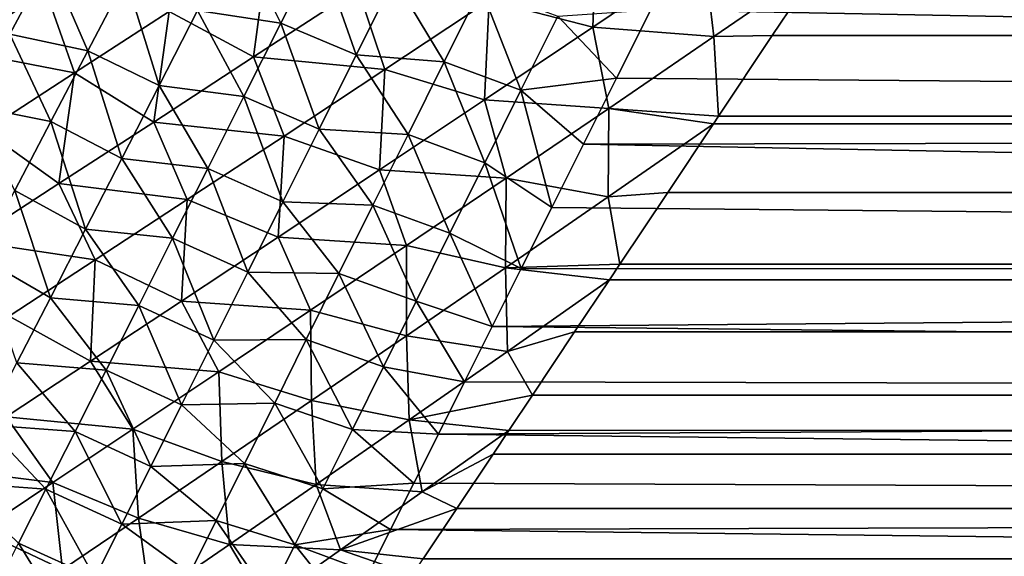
# Model space of a CAD drawing. Extents: x -551 to 551, y -297 to 194.
# Tile 20 of 163: x -497.782 to -496.487, y -194.123 to -193.417. Entities that reach past the tile are written whole.
import ezdxf

# ---------------------------------------------------------------- set-up
doc = ezdxf.new("R2010")
doc.units = 0
doc.header["$LTSCALE"] = 70.117983
for name, color, linetype in [('102', 7, 'CONTINUOUS'), ('103', 7, 'CONTINUOUS'), ('13', 7, 'CONTINUOUS'), ('23', 7, 'CONTINUOUS')]:
    doc.layers.add(name, color=color, linetype=linetype)

msp = doc.modelspace()

# ---------------------------------------------------------------- linework, layer by layer
at = {"layer": '102', "color": 7, "linetype": 'CONTINUOUS'}
for points in [[(-488.5, -193.3678, 0.1981), (-488.5, -193.5641, 0.3066), (-496.952, -193.404, 0.216), (-488.5, -193.3678, 0.1981)], [(-496.952, -193.404, 0.216), (-488.5, -193.5641, 0.3066), (-496.997, -193.4939, 0.2645), (-496.952, -193.404, 0.216)], [(-496.997, -193.4939, 0.2645), (-488.5, -193.5641, 0.3066), (-497.0404, -193.5808, 0.3172), (-496.997, -193.4939, 0.2645)], [(-488.5, -193.5641, 0.3066), (-488.5, -193.747, 0.4363), (-497.0404, -193.5808, 0.3172), (-488.5, -193.5641, 0.3066)], [(-497.0404, -193.5808, 0.3172), (-488.5, -193.747, 0.4363), (-497.0822, -193.6643, 0.3739), (-497.0404, -193.5808, 0.3172)], [(-497.0822, -193.6643, 0.3739), (-488.5, -193.747, 0.4363), (-497.1222, -193.7444, 0.4343), (-497.0822, -193.6643, 0.3739)], [(-497.1222, -193.7444, 0.4343), (-488.5, -193.747, 0.4363), (-497.1604, -193.8209, 0.4982), (-497.1222, -193.7444, 0.4343)], [(-488.5, -193.747, 0.4363), (-488.5, -193.9142, 0.5858), (-497.1604, -193.8209, 0.4982), (-488.5, -193.747, 0.4363)], [(-497.1604, -193.8209, 0.4982), (-488.5, -193.9142, 0.5858), (-497.1968, -193.8936, 0.5654), (-497.1604, -193.8209, 0.4982)], [(-497.1968, -193.8936, 0.5654), (-488.5, -193.9142, 0.5858), (-497.2312, -193.9624, 0.6357), (-497.1968, -193.8936, 0.5654)], [(-488.5, -193.9142, 0.5858), (-488.5, -194.0637, 0.753), (-497.2312, -193.9624, 0.6357), (-488.5, -193.9142, 0.5858)], [(-497.2312, -193.9624, 0.6357), (-488.5, -194.0637, 0.753), (-497.2636, -194.0273, 0.7087), (-497.2312, -193.9624, 0.6357)], [(-497.2636, -194.0273, 0.7087), (-488.5, -194.0637, 0.753), (-497.294, -194.0881, 0.7843), (-497.2636, -194.0273, 0.7087)], [(-488.5, -194.0637, 0.753), (-488.5, -194.1934, 0.9359), (-497.294, -194.0881, 0.7843), (-488.5, -194.0637, 0.753)], [(-497.294, -194.0881, 0.7843), (-488.5, -194.1934, 0.9359), (-497.3224, -194.1448, 0.8622), (-497.294, -194.0881, 0.7843)]]:
    msp.add_3dface(points, dxfattribs=at)
at = {"layer": '103', "color": 7, "linetype": 'CONTINUOUS'}
for points in [[(-497.7432, -193.3397, 0.4559), (-497.7946, -193.4362, 0.5165), (-497.8312, -193.3013, 0.5168), (-497.7432, -193.3397, 0.4559)], [(-497.4967, -193.3047, 0.3045), (-497.4382, -193.4218, 0.3157), (-497.5481, -193.405, 0.3576), (-497.4967, -193.3047, 0.3045)], [(-497.3885, -193.3234, 0.2644), (-497.4382, -193.4218, 0.3157), (-497.4967, -193.3047, 0.3045), (-497.3885, -193.3234, 0.2644)], [(-497.3885, -193.3234, 0.2644), (-497.3393, -193.4634, 0.2989), (-497.4382, -193.4218, 0.3157), (-497.3885, -193.3234, 0.2644)], [(-497.2893, -193.3633, 0.2454), (-497.3393, -193.4634, 0.2989), (-497.3885, -193.3234, 0.2644), (-497.2893, -193.3633, 0.2454)], [(-497.7432, -193.3397, 0.4559), (-497.692, -193.4579, 0.4539), (-497.7946, -193.4362, 0.5165), (-497.7432, -193.3397, 0.4559)], [(-497.6423, -193.3624, 0.3959), (-497.692, -193.4579, 0.4539), (-497.7432, -193.3397, 0.4559), (-497.6423, -193.3624, 0.3959)], [(-497.6423, -193.3624, 0.3959), (-497.5985, -193.5035, 0.4179), (-497.692, -193.4579, 0.4539), (-497.6423, -193.3624, 0.3959)], [(-497.5481, -193.405, 0.3576), (-497.5985, -193.5035, 0.4179), (-497.6423, -193.3624, 0.3959), (-497.5481, -193.405, 0.3576)], [(-497.2893, -193.3633, 0.2454), (-497.2237, -193.4727, 0.2753), (-497.3393, -193.4634, 0.2989), (-497.2893, -193.3633, 0.2454)], [(-497.1752, -193.3752, 0.2237), (-497.2237, -193.4727, 0.2753), (-497.2893, -193.3633, 0.2454), (-497.1752, -193.3752, 0.2237)], [(-497.1752, -193.3752, 0.2237), (-497.1227, -193.51, 0.2796), (-497.2237, -193.4727, 0.2753), (-497.1752, -193.3752, 0.2237)], [(-497.0742, -193.4123, 0.2257), (-497.1227, -193.51, 0.2796), (-497.1752, -193.3752, 0.2237), (-497.0742, -193.4123, 0.2257)], [(-497.5481, -193.405, 0.3576), (-497.4869, -193.5184, 0.3734), (-497.5985, -193.5035, 0.4179), (-497.5481, -193.405, 0.3576)], [(-497.4382, -193.4218, 0.3157), (-497.4869, -193.5184, 0.3734), (-497.5481, -193.405, 0.3576), (-497.4382, -193.4218, 0.3157)], [(-497.0742, -193.4123, 0.2257), (-496.997, -193.4939, 0.2645), (-497.1227, -193.51, 0.2796), (-497.0742, -193.4123, 0.2257)], [(-496.952, -193.404, 0.216), (-496.997, -193.4939, 0.2645), (-497.0742, -193.4123, 0.2257), (-496.952, -193.404, 0.216)], [(-497.4382, -193.4218, 0.3157), (-497.3881, -193.5614, 0.3589), (-497.4869, -193.5184, 0.3734), (-497.4382, -193.4218, 0.3157)], [(-497.3393, -193.4634, 0.2989), (-497.3881, -193.5614, 0.3589), (-497.4382, -193.4218, 0.3157), (-497.3393, -193.4634, 0.2989)], [(-497.7946, -193.4362, 0.5165), (-497.7407, -193.5513, 0.519), (-497.8447, -193.5303, 0.585), (-497.7946, -193.4362, 0.5165)], [(-497.692, -193.4579, 0.4539), (-497.7407, -193.5513, 0.519), (-497.7946, -193.4362, 0.5165), (-497.692, -193.4579, 0.4539)], [(-497.692, -193.4579, 0.4539), (-497.6476, -193.5997, 0.4855), (-497.7407, -193.5513, 0.519), (-497.692, -193.4579, 0.4539)], [(-497.5985, -193.5035, 0.4179), (-497.6476, -193.5997, 0.4855), (-497.692, -193.4579, 0.4539), (-497.5985, -193.5035, 0.4179)], [(-497.3393, -193.4634, 0.2989), (-497.271, -193.568, 0.333), (-497.3881, -193.5614, 0.3589), (-497.3393, -193.4634, 0.2989)], [(-497.2237, -193.4727, 0.2753), (-497.271, -193.568, 0.333), (-497.3393, -193.4634, 0.2989), (-497.2237, -193.4727, 0.2753)], [(-497.2237, -193.4727, 0.2753), (-497.1701, -193.6054, 0.3393), (-497.271, -193.568, 0.333), (-497.2237, -193.4727, 0.2753)], [(-497.1227, -193.51, 0.2796), (-497.1701, -193.6054, 0.3393), (-497.2237, -193.4727, 0.2753), (-497.1227, -193.51, 0.2796)], [(-497.5985, -193.5035, 0.4179), (-497.5344, -193.6128, 0.4379), (-497.6476, -193.5997, 0.4855), (-497.5985, -193.5035, 0.4179)], [(-497.4869, -193.5184, 0.3734), (-497.5344, -193.6128, 0.4379), (-497.5985, -193.5035, 0.4179), (-497.4869, -193.5184, 0.3734)], [(-496.997, -193.4939, 0.2645), (-497.0404, -193.5808, 0.3172), (-497.1227, -193.51, 0.2796), (-496.997, -193.4939, 0.2645)], [(-497.1227, -193.51, 0.2796), (-497.0822, -193.6643, 0.3739), (-497.1701, -193.6054, 0.3393), (-497.1227, -193.51, 0.2796)], [(-497.0404, -193.5808, 0.3172), (-497.0822, -193.6643, 0.3739), (-497.1227, -193.51, 0.2796), (-497.0404, -193.5808, 0.3172)], [(-497.7407, -193.5513, 0.519), (-497.7879, -193.6421, 0.5915), (-497.8447, -193.5303, 0.585), (-497.7407, -193.5513, 0.519)], [(-497.4869, -193.5184, 0.3734), (-497.4357, -193.6569, 0.4256), (-497.5344, -193.6128, 0.4379), (-497.4869, -193.5184, 0.3734)], [(-497.3881, -193.5614, 0.3589), (-497.4357, -193.6569, 0.4256), (-497.4869, -193.5184, 0.3734), (-497.3881, -193.5614, 0.3589)], [(-497.7407, -193.5513, 0.519), (-497.6953, -193.693, 0.5605), (-497.7879, -193.6421, 0.5915), (-497.7407, -193.5513, 0.519)], [(-497.6476, -193.5997, 0.4855), (-497.6953, -193.693, 0.5605), (-497.7407, -193.5513, 0.519), (-497.6476, -193.5997, 0.4855)], [(-497.3881, -193.5614, 0.3589), (-497.3172, -193.661, 0.3966), (-497.4357, -193.6569, 0.4256), (-497.3881, -193.5614, 0.3589)], [(-497.271, -193.568, 0.333), (-497.3172, -193.661, 0.3966), (-497.3881, -193.5614, 0.3589), (-497.271, -193.568, 0.333)], [(-497.271, -193.568, 0.333), (-497.2161, -193.6981, 0.4049), (-497.3172, -193.661, 0.3966), (-497.271, -193.568, 0.333)], [(-497.1701, -193.6054, 0.3393), (-497.2161, -193.6981, 0.4049), (-497.271, -193.568, 0.333), (-497.1701, -193.6054, 0.3393)], [(-497.6476, -193.5997, 0.4855), (-497.5806, -193.7045, 0.509), (-497.6953, -193.693, 0.5605), (-497.6476, -193.5997, 0.4855)], [(-497.5344, -193.6128, 0.4379), (-497.5806, -193.7045, 0.509), (-497.6476, -193.5997, 0.4855), (-497.5344, -193.6128, 0.4379)], [(-497.1701, -193.6054, 0.3393), (-497.1222, -193.7444, 0.4343), (-497.2161, -193.6981, 0.4049), (-497.1701, -193.6054, 0.3393)], [(-497.0822, -193.6643, 0.3739), (-497.1222, -193.7444, 0.4343), (-497.1701, -193.6054, 0.3393), (-497.0822, -193.6643, 0.3739)], [(-497.5344, -193.6128, 0.4379), (-497.4819, -193.7494, 0.4989), (-497.5806, -193.7045, 0.509), (-497.5344, -193.6128, 0.4379)], [(-497.4357, -193.6569, 0.4256), (-497.4819, -193.7494, 0.4989), (-497.5344, -193.6128, 0.4379), (-497.4357, -193.6569, 0.4256)], [(-497.7879, -193.6421, 0.5915), (-497.7413, -193.783, 0.643), (-497.8335, -193.7297, 0.6715), (-497.7879, -193.6421, 0.5915)], [(-497.6953, -193.693, 0.5605), (-497.7413, -193.783, 0.643), (-497.7879, -193.6421, 0.5915), (-497.6953, -193.693, 0.5605)], [(-497.4357, -193.6569, 0.4256), (-497.3619, -193.7511, 0.4663), (-497.4819, -193.7494, 0.4989), (-497.4357, -193.6569, 0.4256)], [(-497.3172, -193.661, 0.3966), (-497.3619, -193.7511, 0.4663), (-497.4357, -193.6569, 0.4256), (-497.3172, -193.661, 0.3966)], [(-497.3172, -193.661, 0.3966), (-497.2606, -193.7877, 0.4765), (-497.3619, -193.7511, 0.4663), (-497.3172, -193.661, 0.3966)], [(-497.2161, -193.6981, 0.4049), (-497.2606, -193.7877, 0.4765), (-497.3172, -193.661, 0.3966), (-497.2161, -193.6981, 0.4049)], [(-497.6953, -193.693, 0.5605), (-497.6252, -193.7931, 0.5869), (-497.7413, -193.783, 0.643), (-497.6953, -193.693, 0.5605)], [(-497.5806, -193.7045, 0.509), (-497.6252, -193.7931, 0.5869), (-497.6953, -193.693, 0.5605), (-497.5806, -193.7045, 0.509)], [(-497.2161, -193.6981, 0.4049), (-497.1604, -193.8209, 0.4982), (-497.2606, -193.7877, 0.4765), (-497.2161, -193.6981, 0.4049)], [(-497.1222, -193.7444, 0.4343), (-497.1604, -193.8209, 0.4982), (-497.2161, -193.6981, 0.4049), (-497.1222, -193.7444, 0.4343)], [(-497.5806, -193.7045, 0.509), (-497.5263, -193.8387, 0.5789), (-497.6252, -193.7931, 0.5869), (-497.5806, -193.7045, 0.509)], [(-497.4819, -193.7494, 0.4989), (-497.5263, -193.8387, 0.5789), (-497.5806, -193.7045, 0.509), (-497.4819, -193.7494, 0.4989)], [(-497.7413, -193.783, 0.643), (-497.7853, -193.8689, 0.7332), (-497.8335, -193.7297, 0.6715), (-497.7413, -193.783, 0.643)], [(-497.4819, -193.7494, 0.4989), (-497.405, -193.8381, 0.542), (-497.5263, -193.8387, 0.5789), (-497.4819, -193.7494, 0.4989)], [(-497.3619, -193.7511, 0.4663), (-497.405, -193.8381, 0.542), (-497.4819, -193.7494, 0.4989), (-497.3619, -193.7511, 0.4663)], [(-497.3619, -193.7511, 0.4663), (-497.3034, -193.8739, 0.5538), (-497.405, -193.8381, 0.542), (-497.3619, -193.7511, 0.4663)], [(-497.2606, -193.7877, 0.4765), (-497.3034, -193.8739, 0.5538), (-497.3619, -193.7511, 0.4663), (-497.2606, -193.7877, 0.4765)], [(-497.7413, -193.783, 0.643), (-497.668, -193.8782, 0.6717), (-497.7853, -193.8689, 0.7332), (-497.7413, -193.783, 0.643)], [(-497.6252, -193.7931, 0.5869), (-497.668, -193.8782, 0.6717), (-497.7413, -193.783, 0.643), (-497.6252, -193.7931, 0.5869)], [(-497.2606, -193.7877, 0.4765), (-497.1968, -193.8936, 0.5654), (-497.3034, -193.8739, 0.5538), (-497.2606, -193.7877, 0.4765)], [(-497.1604, -193.8209, 0.4982), (-497.1968, -193.8936, 0.5654), (-497.2606, -193.7877, 0.4765), (-497.1604, -193.8209, 0.4982)], [(-497.6252, -193.7931, 0.5869), (-497.5689, -193.9241, 0.6656), (-497.668, -193.8782, 0.6717), (-497.6252, -193.7931, 0.5869)], [(-497.5263, -193.8387, 0.5789), (-497.5689, -193.9241, 0.6656), (-497.6252, -193.7931, 0.5869), (-497.5263, -193.8387, 0.5789)], [(-497.5263, -193.8387, 0.5789), (-497.4464, -193.9216, 0.6238), (-497.5689, -193.9241, 0.6656), (-497.5263, -193.8387, 0.5789)], [(-497.405, -193.8381, 0.542), (-497.4464, -193.9216, 0.6238), (-497.5263, -193.8387, 0.5789), (-497.405, -193.8381, 0.542)], [(-497.405, -193.8381, 0.542), (-497.3443, -193.9563, 0.637), (-497.4464, -193.9216, 0.6238), (-497.405, -193.8381, 0.542)], [(-497.3034, -193.8739, 0.5538), (-497.3443, -193.9563, 0.637), (-497.405, -193.8381, 0.542), (-497.3034, -193.8739, 0.5538)], [(-497.7853, -193.8689, 0.7332), (-497.7089, -193.959, 0.7634), (-497.8269, -193.9503, 0.831), (-497.7853, -193.8689, 0.7332)], [(-497.668, -193.8782, 0.6717), (-497.7089, -193.959, 0.7634), (-497.7853, -193.8689, 0.7332), (-497.668, -193.8782, 0.6717)], [(-497.668, -193.8782, 0.6717), (-497.6094, -194.0051, 0.7591), (-497.7089, -193.959, 0.7634), (-497.668, -193.8782, 0.6717)], [(-497.5689, -193.9241, 0.6656), (-497.6094, -194.0051, 0.7591), (-497.668, -193.8782, 0.6717), (-497.5689, -193.9241, 0.6656)], [(-497.3034, -193.8739, 0.5538), (-497.2312, -193.9624, 0.6357), (-497.3443, -193.9563, 0.637), (-497.3034, -193.8739, 0.5538)], [(-497.1968, -193.8936, 0.5654), (-497.2312, -193.9624, 0.6357), (-497.3034, -193.8739, 0.5538), (-497.1968, -193.8936, 0.5654)], [(-497.5689, -193.9241, 0.6656), (-497.4859, -194.0011, 0.7115), (-497.6094, -194.0051, 0.7591), (-497.5689, -193.9241, 0.6656)], [(-497.4464, -193.9216, 0.6238), (-497.4859, -194.0011, 0.7115), (-497.5689, -193.9241, 0.6656), (-497.4464, -193.9216, 0.6238)], [(-497.4464, -193.9216, 0.6238), (-497.3831, -194.0345, 0.7258), (-497.4859, -194.0011, 0.7115), (-497.4464, -193.9216, 0.6238)], [(-497.3443, -193.9563, 0.637), (-497.3831, -194.0345, 0.7258), (-497.4464, -193.9216, 0.6238), (-497.3443, -193.9563, 0.637)], [(-497.8269, -193.9503, 0.831), (-497.7474, -194.0352, 0.862), (-497.866, -194.0262, 0.9365), (-497.8269, -193.9503, 0.831)], [(-497.7089, -193.959, 0.7634), (-497.7474, -194.0352, 0.862), (-497.8269, -193.9503, 0.831), (-497.7089, -193.959, 0.7634)], [(-497.3443, -193.9563, 0.637), (-497.2636, -194.0273, 0.7087), (-497.3831, -194.0345, 0.7258), (-497.3443, -193.9563, 0.637)], [(-497.2312, -193.9624, 0.6357), (-497.2636, -194.0273, 0.7087), (-497.3443, -193.9563, 0.637), (-497.2312, -193.9624, 0.6357)], [(-497.7089, -193.959, 0.7634), (-497.6475, -194.0812, 0.8592), (-497.7474, -194.0352, 0.862), (-497.7089, -193.959, 0.7634)], [(-497.6094, -194.0051, 0.7591), (-497.6475, -194.0812, 0.8592), (-497.7089, -193.959, 0.7634), (-497.6094, -194.0051, 0.7591)], [(-497.6094, -194.0051, 0.7591), (-497.5232, -194.0761, 0.805), (-497.6475, -194.0812, 0.8592), (-497.6094, -194.0051, 0.7591)], [(-497.4859, -194.0011, 0.7115), (-497.5232, -194.0761, 0.805), (-497.6094, -194.0051, 0.7591), (-497.4859, -194.0011, 0.7115)], [(-497.4859, -194.0011, 0.7115), (-497.4197, -194.1081, 0.8202), (-497.5232, -194.0761, 0.805), (-497.4859, -194.0011, 0.7115)], [(-497.3831, -194.0345, 0.7258), (-497.4197, -194.1081, 0.8202), (-497.4859, -194.0011, 0.7115), (-497.3831, -194.0345, 0.7258)], [(-497.7474, -194.0352, 0.862), (-497.7832, -194.106, 0.9672), (-497.866, -194.0262, 0.9365), (-497.7474, -194.0352, 0.862)], [(-497.7474, -194.0352, 0.862), (-497.6828, -194.1518, 0.9658), (-497.7832, -194.106, 0.9672), (-497.7474, -194.0352, 0.862)], [(-497.6475, -194.0812, 0.8592), (-497.6828, -194.1518, 0.9658), (-497.7474, -194.0352, 0.862), (-497.6475, -194.0812, 0.8592)], [(-497.3831, -194.0345, 0.7258), (-497.294, -194.0881, 0.7843), (-497.4197, -194.1081, 0.8202), (-497.3831, -194.0345, 0.7258)], [(-497.2636, -194.0273, 0.7087), (-497.294, -194.0881, 0.7843), (-497.3831, -194.0345, 0.7258), (-497.2636, -194.0273, 0.7087)], [(-497.6475, -194.0812, 0.8592), (-497.558, -194.1462, 0.9044), (-497.6828, -194.1518, 0.9658), (-497.6475, -194.0812, 0.8592)], [(-497.5232, -194.0761, 0.805), (-497.558, -194.1462, 0.9044), (-497.6475, -194.0812, 0.8592), (-497.5232, -194.0761, 0.805)], [(-497.5232, -194.0761, 0.805), (-497.4537, -194.1766, 0.9199), (-497.558, -194.1462, 0.9044), (-497.5232, -194.0761, 0.805)], [(-497.4197, -194.1081, 0.8202), (-497.4537, -194.1766, 0.9199), (-497.5232, -194.0761, 0.805), (-497.4197, -194.1081, 0.8202)], [(-497.294, -194.0881, 0.7843), (-497.3224, -194.1448, 0.8622), (-497.4197, -194.1081, 0.8202), (-497.294, -194.0881, 0.7843)], [(-497.7832, -194.106, 0.9672), (-497.7152, -194.2162, 1.0786), (-497.8162, -194.1708, 1.079), (-497.7832, -194.106, 0.9672)], [(-497.6828, -194.1518, 0.9658), (-497.7152, -194.2162, 1.0786), (-497.7832, -194.106, 0.9672), (-497.6828, -194.1518, 0.9658)], [(-497.4197, -194.1081, 0.8202), (-497.3487, -194.1974, 0.9422), (-497.4537, -194.1766, 0.9199), (-497.4197, -194.1081, 0.8202)], [(-497.3224, -194.1448, 0.8622), (-497.3487, -194.1974, 0.9422), (-497.4197, -194.1081, 0.8202), (-497.3224, -194.1448, 0.8622)]]:
    msp.add_3dface(points, dxfattribs=at)
at = {"layer": '13', "color": 7, "linetype": 'CONTINUOUS'}
for points in [[(-496.7284, -193.3425, 45.8675), (-496.7921, -193.4381, 45.7899), (496.7178, -193.3267, 45.8797), (-496.7284, -193.3425, 45.8675)], [(496.7178, -193.3267, 45.8797), (-496.7921, -193.4381, 45.7899), (496.7921, -193.4381, 45.7899), (496.7178, -193.3267, 45.8797)], [(-496.7921, -193.4381, 45.7899), (-496.8627, -193.544, 45.6959), (496.7921, -193.4381, 45.7899), (-496.7921, -193.4381, 45.7899)], [(496.7921, -193.4381, 45.7899), (-496.8627, -193.544, 45.6959), (496.8627, -193.544, 45.6959), (496.7921, -193.4381, 45.7899)], [(-496.8694, -193.5541, 45.6865), (-496.9296, -193.6444, 45.598), (496.8627, -193.544, 45.6959), (-496.8694, -193.5541, 45.6865)], [(496.8627, -193.544, 45.6959), (-496.9296, -193.6444, 45.598), (496.9296, -193.6444, 45.598), (496.8627, -193.544, 45.6959)], [(-496.8627, -193.544, 45.6959), (-496.8694, -193.5541, 45.6865), (496.8627, -193.544, 45.6959), (-496.8627, -193.544, 45.6959)], [(-496.9296, -193.6444, 45.598), (-496.9927, -193.739, 45.4967), (496.9296, -193.6444, 45.598), (-496.9296, -193.6444, 45.598)], [(496.9296, -193.6444, 45.598), (-496.9927, -193.739, 45.4967), (496.9927, -193.739, 45.4967), (496.9296, -193.6444, 45.598)], [(-497.0063, -193.7594, 45.4736), (-497.052, -193.828, 45.3922), (496.9927, -193.739, 45.4967), (-497.0063, -193.7594, 45.4736)], [(496.9927, -193.739, 45.4967), (-497.052, -193.828, 45.3922), (497.052, -193.828, 45.3922), (496.9927, -193.739, 45.4967)], [(-496.9927, -193.739, 45.4967), (-497.0063, -193.7594, 45.4736), (496.9927, -193.739, 45.4967), (-496.9927, -193.739, 45.4967)], [(-497.052, -193.828, 45.3922), (-497.1075, -193.9113, 45.2849), (497.052, -193.828, 45.3922), (-497.052, -193.828, 45.3922)], [(497.052, -193.828, 45.3922), (-497.1075, -193.9113, 45.2849), (497.1075, -193.9113, 45.2849), (497.052, -193.828, 45.3922)], [(-497.1384, -193.9576, 45.2206), (-497.1592, -193.9888, 45.1751), (497.1075, -193.9113, 45.2849), (-497.1384, -193.9576, 45.2206)], [(497.1075, -193.9113, 45.2849), (-497.1592, -193.9888, 45.1751), (497.1592, -193.9888, 45.1751), (497.1075, -193.9113, 45.2849)], [(-497.1075, -193.9113, 45.2849), (-497.1384, -193.9576, 45.2206), (497.1075, -193.9113, 45.2849), (-497.1075, -193.9113, 45.2849)], [(-497.1592, -193.9888, 45.1751), (-497.2071, -194.0606, 45.0631), (497.1592, -193.9888, 45.1751), (-497.1592, -193.9888, 45.1751)], [(497.1592, -193.9888, 45.1751), (-497.2071, -194.0606, 45.0631), (497.2071, -194.0606, 45.0631), (497.1592, -193.9888, 45.1751)], [(-497.2071, -194.0606, 45.0631), (-497.2512, -194.1268, 44.9491), (497.2071, -194.0606, 45.0631), (-497.2071, -194.0606, 45.0631)], [(497.2071, -194.0606, 45.0631), (-497.2512, -194.1268, 44.9491), (497.2512, -194.1268, 44.9491), (497.2071, -194.0606, 45.0631)]]:
    msp.add_3dface(points, dxfattribs=at)
at = {"layer": '23', "color": 7, "linetype": 'CONTINUOUS'}
for points in [[(-497.7471, -193.3796, 45.4093), (-497.831, -193.3038, 45.3518), (-497.8661, -193.4568, 45.2587), (-497.7471, -193.3796, 45.4093)], [(-497.0234, -193.2983, 45.8576), (-497.1643, -193.392, 45.7583), (-497.0281, -193.4268, 45.773), (-497.0234, -193.2983, 45.8576)], [(-496.8823, -193.3284, 45.867), (-497.0234, -193.2983, 45.8576), (-497.0281, -193.4268, 45.773), (-496.8823, -193.3284, 45.867)], [(-497.4549, -193.3216, 45.657), (-497.5852, -193.4064, 45.5301), (-497.4742, -193.4661, 45.571), (-497.4549, -193.3216, 45.657)], [(-497.3373, -193.3764, 45.6952), (-497.4549, -193.3216, 45.657), (-497.4742, -193.4661, 45.571), (-497.3373, -193.3764, 45.6952)], [(-496.8823, -193.3284, 45.867), (-497.0281, -193.4268, 45.773), (-496.869, -193.4393, 45.7863), (-496.8823, -193.3284, 45.867)], [(-496.7284, -193.3425, 45.8675), (-496.8823, -193.3284, 45.867), (-496.869, -193.4393, 45.7863), (-496.7284, -193.3425, 45.8675)], [(-496.7921, -193.4381, 45.7899), (-496.7284, -193.3425, 45.8675), (-496.869, -193.4393, 45.7863), (-496.7921, -193.4381, 45.7899)], [(-497.7471, -193.3796, 45.4093), (-497.8661, -193.4568, 45.2587), (-497.7096, -193.4872, 45.3925), (-497.7471, -193.3796, 45.4093)], [(-497.5852, -193.4064, 45.5301), (-497.7471, -193.3796, 45.4093), (-497.7096, -193.4872, 45.3925), (-497.5852, -193.4064, 45.5301)], [(-497.3373, -193.3764, 45.6952), (-497.4742, -193.4661, 45.571), (-497.3014, -193.4828, 45.6481), (-497.3373, -193.3764, 45.6952)], [(-497.1643, -193.392, 45.7583), (-497.3373, -193.3764, 45.6952), (-497.3014, -193.4828, 45.6481), (-497.1643, -193.392, 45.7583)], [(-497.1643, -193.392, 45.7583), (-497.3014, -193.4828, 45.6481), (-497.1705, -193.5224, 45.6675), (-497.1643, -193.392, 45.7583)], [(-497.0281, -193.4268, 45.773), (-497.1643, -193.392, 45.7583), (-497.1705, -193.5224, 45.6675), (-497.0281, -193.4268, 45.773)], [(-497.5852, -193.4064, 45.5301), (-497.7096, -193.4872, 45.3925), (-497.6055, -193.5518, 45.4352), (-497.5852, -193.4064, 45.5301)], [(-497.4742, -193.4661, 45.571), (-497.5852, -193.4064, 45.5301), (-497.6055, -193.5518, 45.4352), (-497.4742, -193.4661, 45.571)], [(-497.0281, -193.4268, 45.773), (-497.1705, -193.5224, 45.6675), (-497.0072, -193.5338, 45.6943), (-497.0281, -193.4268, 45.773)], [(-496.869, -193.4393, 45.7863), (-497.0281, -193.4268, 45.773), (-497.0072, -193.5338, 45.6943), (-496.869, -193.4393, 45.7863)], [(-496.8627, -193.544, 45.6959), (-496.869, -193.4393, 45.7863), (-497.0072, -193.5338, 45.6943), (-496.8627, -193.544, 45.6959)], [(-496.8627, -193.544, 45.6959), (-496.7921, -193.4381, 45.7899), (-496.869, -193.4393, 45.7863), (-496.8627, -193.544, 45.6959)], [(-497.7096, -193.4872, 45.3925), (-497.8661, -193.4568, 45.2587), (-497.8271, -193.5634, 45.2441), (-497.7096, -193.4872, 45.3925)], [(-497.4742, -193.4661, 45.571), (-497.6055, -193.5518, 45.4352), (-497.4341, -193.5703, 45.5268), (-497.4742, -193.4661, 45.571)], [(-497.3014, -193.4828, 45.6481), (-497.4742, -193.4661, 45.571), (-497.4341, -193.5703, 45.5268), (-497.3014, -193.4828, 45.6481)], [(-497.7096, -193.4872, 45.3925), (-497.8271, -193.5634, 45.2441), (-497.7301, -193.6329, 45.2876), (-497.7096, -193.4872, 45.3925)], [(-497.6055, -193.5518, 45.4352), (-497.7096, -193.4872, 45.3925), (-497.7301, -193.6329, 45.2876), (-497.6055, -193.5518, 45.4352)], [(-497.3014, -193.4828, 45.6481), (-497.4341, -193.5703, 45.5268), (-497.3087, -193.6148, 45.5501), (-497.3014, -193.4828, 45.6481)], [(-497.1705, -193.5224, 45.6675), (-497.3014, -193.4828, 45.6481), (-497.3087, -193.6148, 45.5501), (-497.1705, -193.5224, 45.6675)], [(-497.1705, -193.5224, 45.6675), (-497.3087, -193.6148, 45.5501), (-497.1422, -193.6257, 45.5914), (-497.1705, -193.5224, 45.6675)], [(-497.0072, -193.5338, 45.6943), (-497.1705, -193.5224, 45.6675), (-497.1422, -193.6257, 45.5914), (-497.0072, -193.5338, 45.6943)], [(-497.0072, -193.5338, 45.6943), (-497.1422, -193.6257, 45.5914), (-497.0079, -193.6503, 45.589), (-497.0072, -193.5338, 45.6943)], [(-496.8694, -193.5541, 45.6865), (-497.0072, -193.5338, 45.6943), (-497.0079, -193.6503, 45.589), (-496.8694, -193.5541, 45.6865)], [(-496.8694, -193.5541, 45.6865), (-496.8627, -193.544, 45.6959), (-497.0072, -193.5338, 45.6943), (-496.8694, -193.5541, 45.6865)], [(-497.6055, -193.5518, 45.4352), (-497.7301, -193.6329, 45.2876), (-497.5614, -193.6539, 45.3941), (-497.6055, -193.5518, 45.4352)], [(-497.4341, -193.5703, 45.5268), (-497.6055, -193.5518, 45.4352), (-497.5614, -193.6539, 45.3941), (-497.4341, -193.5703, 45.5268)], [(-496.9296, -193.6444, 45.598), (-496.8694, -193.5541, 45.6865), (-497.0079, -193.6503, 45.589), (-496.9296, -193.6444, 45.598)], [(-497.7301, -193.6329, 45.2876), (-497.8271, -193.5634, 45.2441), (-497.8469, -193.7088, 45.1282), (-497.7301, -193.6329, 45.2876)], [(-497.4341, -193.5703, 45.5268), (-497.5614, -193.6539, 45.3941), (-497.4419, -193.7034, 45.4205), (-497.4341, -193.5703, 45.5268)], [(-497.3087, -193.6148, 45.5501), (-497.4341, -193.5703, 45.5268), (-497.4419, -193.7034, 45.4205), (-497.3087, -193.6148, 45.5501)], [(-497.3087, -193.6148, 45.5501), (-497.4419, -193.7034, 45.4205), (-497.2733, -193.7145, 45.4771), (-497.3087, -193.6148, 45.5501)], [(-497.1422, -193.6257, 45.5914), (-497.3087, -193.6148, 45.5501), (-497.2733, -193.7145, 45.4771), (-497.1422, -193.6257, 45.5914)], [(-497.7301, -193.6329, 45.2876), (-497.8469, -193.7088, 45.1282), (-497.6823, -193.7332, 45.2499), (-497.7301, -193.6329, 45.2876)], [(-497.5614, -193.6539, 45.3941), (-497.7301, -193.6329, 45.2876), (-497.6823, -193.7332, 45.2499), (-497.5614, -193.6539, 45.3941)], [(-497.1422, -193.6257, 45.5914), (-497.2733, -193.7145, 45.4771), (-497.1429, -193.7435, 45.4795), (-497.1422, -193.6257, 45.5914)], [(-497.0079, -193.6503, 45.589), (-497.1422, -193.6257, 45.5914), (-497.1429, -193.7435, 45.4795), (-497.0079, -193.6503, 45.589)], [(-496.9927, -193.739, 45.4967), (-496.9296, -193.6444, 45.598), (-497.0079, -193.6503, 45.589), (-496.9927, -193.739, 45.4967)], [(-497.5614, -193.6539, 45.3941), (-497.6823, -193.7332, 45.2499), (-497.5688, -193.7876, 45.2784), (-497.5614, -193.6539, 45.3941)], [(-497.4419, -193.7034, 45.4205), (-497.5614, -193.6539, 45.3941), (-497.5688, -193.7876, 45.2784), (-497.4419, -193.7034, 45.4205)], [(-496.9927, -193.739, 45.4967), (-497.0079, -193.6503, 45.589), (-497.1429, -193.7435, 45.4795), (-496.9927, -193.739, 45.4967)], [(-497.6823, -193.7332, 45.2499), (-497.8469, -193.7088, 45.1282), (-497.7957, -193.8074, 45.0941), (-497.6823, -193.7332, 45.2499)], [(-497.4419, -193.7034, 45.4205), (-497.5688, -193.7876, 45.2784), (-497.3995, -193.7996, 45.3512), (-497.4419, -193.7034, 45.4205)], [(-497.2733, -193.7145, 45.4771), (-497.4419, -193.7034, 45.4205), (-497.3995, -193.7996, 45.3512), (-497.2733, -193.7145, 45.4771)], [(-497.2733, -193.7145, 45.4771), (-497.3995, -193.7996, 45.3512), (-497.2732, -193.8331, 45.3578), (-497.2733, -193.7145, 45.4771)], [(-497.1429, -193.7435, 45.4795), (-497.2733, -193.7145, 45.4771), (-497.2732, -193.8331, 45.3578), (-497.1429, -193.7435, 45.4795)], [(-497.6823, -193.7332, 45.2499), (-497.7957, -193.8074, 45.0941), (-497.6884, -193.8667, 45.1237), (-497.6823, -193.7332, 45.2499)], [(-497.5688, -193.7876, 45.2784), (-497.6823, -193.7332, 45.2499), (-497.6884, -193.8667, 45.1237), (-497.5688, -193.7876, 45.2784)], [(-497.1429, -193.7435, 45.4795), (-497.2732, -193.8331, 45.3578), (-497.1405, -193.8536, 45.357), (-497.1429, -193.7435, 45.4795)], [(-497.0063, -193.7594, 45.4736), (-496.9927, -193.739, 45.4967), (-497.1429, -193.7435, 45.4795), (-497.0063, -193.7594, 45.4736)], [(-497.0063, -193.7594, 45.4736), (-497.1429, -193.7435, 45.4795), (-497.1405, -193.8536, 45.357), (-497.0063, -193.7594, 45.4736)], [(-497.052, -193.828, 45.3922), (-497.0063, -193.7594, 45.4736), (-497.1405, -193.8536, 45.357), (-497.052, -193.828, 45.3922)], [(-497.5688, -193.7876, 45.2784), (-497.6884, -193.8667, 45.1237), (-497.5198, -193.8804, 45.2134), (-497.5688, -193.7876, 45.2784)], [(-497.3995, -193.7996, 45.3512), (-497.5688, -193.7876, 45.2784), (-497.5198, -193.8804, 45.2134), (-497.3995, -193.7996, 45.3512)], [(-497.3995, -193.7996, 45.3512), (-497.5198, -193.8804, 45.2134), (-497.398, -193.9185, 45.2234), (-497.3995, -193.7996, 45.3512)], [(-497.2732, -193.8331, 45.3578), (-497.3995, -193.7996, 45.3512), (-497.398, -193.9185, 45.2234), (-497.2732, -193.8331, 45.3578)], [(-497.6884, -193.8667, 45.1237), (-497.7957, -193.8074, 45.0941), (-497.7993, -193.9398, 44.9565), (-497.6884, -193.8667, 45.1237)], [(-497.1075, -193.9113, 45.2849), (-497.052, -193.828, 45.3922), (-497.1405, -193.8536, 45.357), (-497.1075, -193.9113, 45.2849)], [(-497.2732, -193.8331, 45.3578), (-497.398, -193.9185, 45.2234), (-497.2695, -193.9438, 45.2269), (-497.2732, -193.8331, 45.3578)], [(-497.1405, -193.8536, 45.357), (-497.2732, -193.8331, 45.3578), (-497.2695, -193.9438, 45.2269), (-497.1405, -193.8536, 45.357)], [(-497.1075, -193.9113, 45.2849), (-497.1405, -193.8536, 45.357), (-497.2695, -193.9438, 45.2269), (-497.1075, -193.9113, 45.2849)], [(-497.6884, -193.8667, 45.1237), (-497.7993, -193.9398, 44.9565), (-497.6331, -193.9562, 45.0637), (-497.6884, -193.8667, 45.1237)], [(-497.5198, -193.8804, 45.2134), (-497.6884, -193.8667, 45.1237), (-497.6331, -193.9562, 45.0637), (-497.5198, -193.8804, 45.2134)], [(-497.5198, -193.8804, 45.2134), (-497.6331, -193.9562, 45.0637), (-497.5159, -193.9988, 45.0762), (-497.5198, -193.8804, 45.2134)], [(-497.398, -193.9185, 45.2234), (-497.5198, -193.8804, 45.2134), (-497.5159, -193.9988, 45.0762), (-497.398, -193.9185, 45.2234)], [(-497.398, -193.9185, 45.2234), (-497.5159, -193.9988, 45.0762), (-497.3918, -194.0288, 45.0831), (-497.398, -193.9185, 45.2234)], [(-497.2695, -193.9438, 45.2269), (-497.398, -193.9185, 45.2234), (-497.3918, -194.0288, 45.0831), (-497.2695, -193.9438, 45.2269)], [(-497.1384, -193.9576, 45.2206), (-497.1075, -193.9113, 45.2849), (-497.2695, -193.9438, 45.2269), (-497.1384, -193.9576, 45.2206)], [(-497.7993, -193.9398, 44.9565), (-497.9, -194.0061, 44.7769), (-497.7381, -194.0263, 44.902), (-497.7993, -193.9398, 44.9565)], [(-497.6331, -193.9562, 45.0637), (-497.7993, -193.9398, 44.9565), (-497.7381, -194.0263, 44.902), (-497.6331, -193.9562, 45.0637)], [(-497.2695, -193.9438, 45.2269), (-497.3918, -194.0288, 45.0831), (-497.2523, -194.0384, 45.0961), (-497.2695, -193.9438, 45.2269)], [(-497.1384, -193.9576, 45.2206), (-497.2695, -193.9438, 45.2269), (-497.2523, -194.0384, 45.0961), (-497.1384, -193.9576, 45.2206)], [(-497.6331, -193.9562, 45.0637), (-497.7381, -194.0263, 44.902), (-497.6255, -194.0732, 44.9161), (-497.6331, -193.9562, 45.0637)], [(-497.5159, -193.9988, 45.0762), (-497.6331, -193.9562, 45.0637), (-497.6255, -194.0732, 44.9161), (-497.5159, -193.9988, 45.0762)], [(-497.1592, -193.9888, 45.1751), (-497.1384, -193.9576, 45.2206), (-497.2523, -194.0384, 45.0961), (-497.1592, -193.9888, 45.1751)], [(-497.2071, -194.0606, 45.0631), (-497.1592, -193.9888, 45.1751), (-497.2523, -194.0384, 45.0961), (-497.2071, -194.0606, 45.0631)], [(-497.7381, -194.0263, 44.902), (-497.9, -194.0061, 44.7769), (-497.8334, -194.0898, 44.7285), (-497.7381, -194.0263, 44.902)], [(-497.5159, -193.9988, 45.0762), (-497.6255, -194.0732, 44.9161), (-497.506, -194.1079, 44.9255), (-497.5159, -193.9988, 45.0762)], [(-497.3918, -194.0288, 45.0831), (-497.5159, -193.9988, 45.0762), (-497.506, -194.1079, 44.9255), (-497.3918, -194.0288, 45.0831)], [(-497.7381, -194.0263, 44.902), (-497.8334, -194.0898, 44.7285), (-497.7254, -194.1408, 44.7433), (-497.7381, -194.0263, 44.902)], [(-497.6255, -194.0732, 44.9161), (-497.7381, -194.0263, 44.902), (-497.7254, -194.1408, 44.7433), (-497.6255, -194.0732, 44.9161)], [(-497.3918, -194.0288, 45.0831), (-497.506, -194.1079, 44.9255), (-497.3598, -194.1147, 44.9594), (-497.3918, -194.0288, 45.0831)], [(-497.2523, -194.0384, 45.0961), (-497.3918, -194.0288, 45.0831), (-497.3598, -194.1147, 44.9594), (-497.2523, -194.0384, 45.0961)], [(-497.2071, -194.0606, 45.0631), (-497.2523, -194.0384, 45.0961), (-497.3598, -194.1147, 44.9594), (-497.2071, -194.0606, 45.0631)], [(-497.2512, -194.1268, 44.9491), (-497.2071, -194.0606, 45.0631), (-497.3598, -194.1147, 44.9594), (-497.2512, -194.1268, 44.9491)], [(-497.6255, -194.0732, 44.9161), (-497.7254, -194.1408, 44.7433), (-497.6105, -194.18, 44.7542), (-497.6255, -194.0732, 44.9161)], [(-497.506, -194.1079, 44.9255), (-497.6255, -194.0732, 44.9161), (-497.6105, -194.18, 44.7542), (-497.506, -194.1079, 44.9255)], [(-497.7254, -194.1408, 44.7433), (-497.8334, -194.0898, 44.7285), (-497.8139, -194.2006, 44.5584), (-497.7254, -194.1408, 44.7433)], [(-497.506, -194.1079, 44.9255), (-497.6105, -194.18, 44.7542), (-497.4598, -194.1853, 44.8108), (-497.506, -194.1079, 44.9255)], [(-497.3598, -194.1147, 44.9594), (-497.506, -194.1079, 44.9255), (-497.4598, -194.1853, 44.8108), (-497.3598, -194.1147, 44.9594)], [(-497.2652, -194.1478, 44.9103), (-497.3598, -194.1147, 44.9594), (-497.4598, -194.1853, 44.8108), (-497.2652, -194.1478, 44.9103)], [(-497.2652, -194.1478, 44.9103), (-497.2512, -194.1268, 44.9491), (-497.3598, -194.1147, 44.9594), (-497.2652, -194.1478, 44.9103)]]:
    msp.add_3dface(points, dxfattribs=at)

doc.saveas('drawing.dxf')
